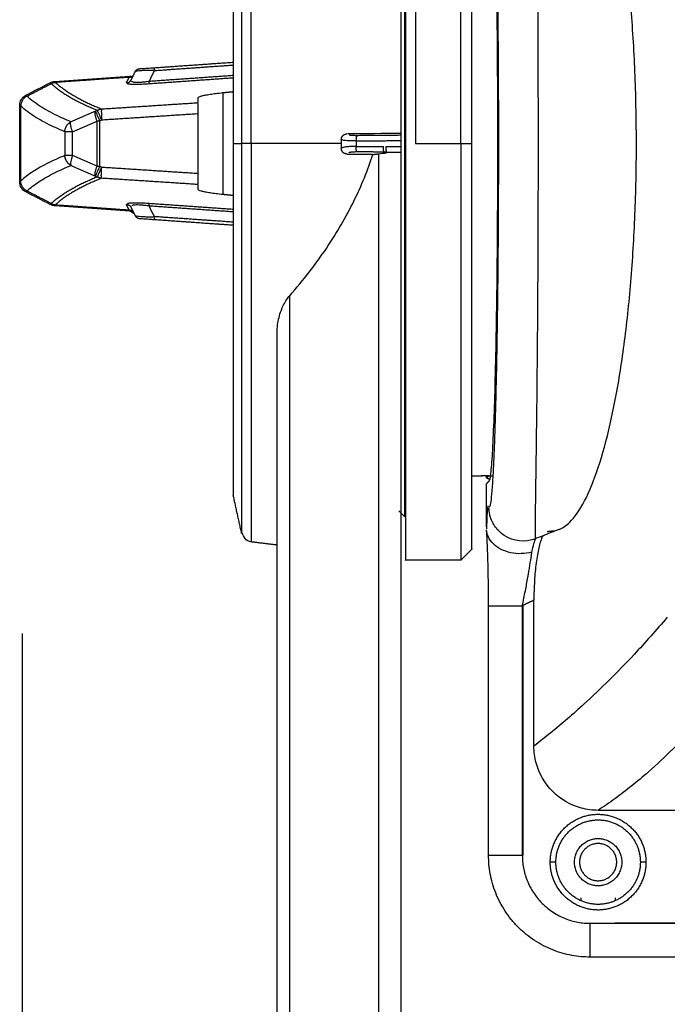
# Model space of a CAD drawing. Header units: millimetres. Extents: x 9946 to 11276, y -3292 to -1962.
# Tile 130 of 170: x 10752 to 10809, y -2225 to -2137. Entities that reach past the tile are written whole.
import ezdxf

# ---------------------------------------------------------------- set-up
doc = ezdxf.new("R2010")
doc.units = ezdxf.units.MM
doc.layers.add('ROXX NEO lite', color=7, linetype='Continuous', true_color=0x000000)
doc.dimstyles.get("Standard").update_dxf_attribs({"dimscale": 10, "dimtxt": 2.5, "dimasz": 3, "dimexe": 1, "dimexo": 0.5, "dimgap": 0.8, "dimtad": 1, "dimtoh": 1, "dimdec": 1, "dimzin": 1, "dimdsep": 46, "dimtxsty": 'Standard', "dimblk": 'OPEN90', "dimcen": 2.5, "dimadec": 1, "dimazin": 1, "dimtfac": 1, "dimtdec": 4, "dimtix": 1, "dimtofl": 0, "dimtmove": 1, "dimatfit": 3, "dimldrblk": 'OPEN90', "dimfxl": 1, "dimtolj": 1, "dimtzin": 1, "dimarcsym": 0})

# ---------------------------------------------------------------- blocks, each defined once
blk = doc.blocks.new('*D2')
at = {"layer": 'Defpoints', "color": 0}
for p in [(10752.196, -2185.885), (11119.696, -2185.885), (11119.696, -2408.445)]:
    blk.add_point(p, dxfattribs=at)
at = {"layer": 'ROXX NEO lite', "color": 0, "lineweight": -2}
for p, q in [((10752.196, -2191.886), (10752.196, -2411.446)), ((11119.696, -2191.886), (11119.696, -2411.446)), ((10758.197, -2408.445), (11113.695, -2408.445))]:
    blk.add_line(p, q, dxfattribs=at)
at = {"layer": 'ROXX NEO lite', "color": 0}
for points in [[(10758.197, -2407.445), (10758.197, -2409.445), (10752.196, -2408.445)], [(11113.695, -2409.445), (11113.695, -2407.445), (11119.696, -2408.445)]]:
    blk.add_solid(points, dxfattribs=at)
at = {"layer": 'ROXX NEO lite', "color": 0, "insert": (10935.946, -2401.544), "char_height": 9.0015, "attachment_point": 5}
blk.add_mtext('\\A1;367.5', dxfattribs=at)

msp = doc.modelspace()

# ---------------------------------------------------------------- linework, layer by layer
at = {"layer": 'ROXX NEO lite', "color": 18, "lineweight": -3, "true_color": 0x000000}
for points, weights in [([(10785.838, -2147.463), (10785.838, -2112.281), (10785.838, -2111.401)], [1, 0.724580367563, 1]), ([(10787.138, -2111.389), (10787.138, -2111.389), (10787.138, -2148.389)], [1, 0.707106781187, 1]), ([(10791.138, -2148.389), (10791.138, -2111.389), (10791.138, -2111.389)], [1, 0.707106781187, 1]), ([(10772.54, -2148.389), (10772.54, -2113.022), (10772.54, -2113.022)], [1, 0.707106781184, 1]), ([(10792.138, -2148.389), (10792.138, -2112.389), (10792.138, -2112.389)], [1, 0.707106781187, 1]), ([(10771.686, -2113.798), (10771.686, -2113.806), (10771.686, -2148.389)], [1, 0.707188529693, 1]), ([(10770.942, -2117.162), (10770.942, -2117.162), (10770.942, -2148.389)], [1, 0.707106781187, 1]), ([(10763.922, -2141.652), (10763.922, -2141.652), (10763.94, -2141.902)], [1, 0.866025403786, 1]), ([(10761.453, -2143.005), (10761.742, -2142.987), (10761.868, -2142.728)], [1, 0.865398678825, 1]), ([(10761.699, -2142.502), (10761.871, -2142.491), (10761.999, -2142.377)], [1, 0.915115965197, 0.937293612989]), ([(10754.785, -2143.066), (10756.117, -2144.305), (10758.872, -2145.424)], [1, 0.998562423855, 1]), ([(10755.165, -2142.957), (10756.492, -2144.196), (10759.243, -2145.313)], [1, 0.998555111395, 1]), ([(10763.497, -2143.091), (10763.496, -2143.066), (10763.48, -2142.844)], [1, 0.889801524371, 1]), ([(10758.872, -2145.424), (10759.047, -2145.331), (10759.243, -2145.313)], [1, 0.980517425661, 1]), ([(10759.243, -2145.313), (10759.202, -2145.406), (10759.26, -2146.306)], [1, 0.74255552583, 1]), ([(10758.851, -2146.386), (10758.578, -2145.701), (10758.71, -2145.502)], [1, 0.802832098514, 1]), ([(10758.71, -2145.502), (10758.736, -2145.643), (10759.095, -2146.386)], [1, 0.77124774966, 1]), ([(10758.872, -2145.424), (10758.902, -2145.564), (10759.26, -2146.306)], [1, 0.771505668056, 1]), ([(10755.992, -2147.337), (10756.002, -2146.732), (10756.533, -2146.453)], [1, 0.854954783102, 1]), ([(10756.675, -2147.337), (10756.401, -2146.65), (10756.533, -2146.453)], [1, 0.802280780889, 1]), ([(10759.095, -2146.386), (10758.97, -2146.386), (10758.851, -2146.386)], [1, 0.992274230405, 1]), ([(10756.675, -2147.337), (10756.111, -2147.337), (10755.992, -2147.337)], [1, 0.860974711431, 1]), ([(10780.538, -2148.026), (10780.538, -2147.553), (10781.017, -2147.532)], [1, 0.719847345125, 0.992988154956]), ([(10781.904, -2147.657), (10781.852, -2147.721), (10781.856, -2148.151)], [1, 0.758234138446, 1]), ([(10770.942, -2148.389), (10770.942, -2148.671), (10770.942, -2148.954)], [1, 0.999959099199, 1]), ([(10771.686, -2148.389), (10771.686, -2182.98), (10771.686, -2182.98)], [1, 0.707106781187, 1]), ([(10772.54, -2148.389), (10771.838, -2148.389), (10771.686, -2148.389)], [1, 0.816478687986, 1]), ([(10772.54, -2148.389), (10772.54, -2183.756), (10772.54, -2183.756)], [1, 0.70710678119, 1]), ([(10781.025, -2149.311), (10780.538, -2149.299), (10780.538, -2148.821)], [1, 0.716296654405, 1]), ([(10781.902, -2149.129), (10781.855, -2149.038), (10781.856, -2148.643)], [0.989074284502, 0.780519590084, 1]), ([(10784.321, -2149.137), (10784.273, -2149.055), (10784.273, -2148.647)], [1, 0.774920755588, 1]), ([(10784.491, -2148.648), (10784.488, -2149.044), (10784.534, -2149.135)], [1, 0.773016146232, 0.972249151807]), ([(10786.238, -2148.389), (10786.238, -2185.389), (10786.238, -2185.389)], [1, 0.707106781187, 1]), ([(10791.138, -2148.389), (10791.138, -2185.389), (10791.138, -2185.389)], [1, 0.707106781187, 1]), ([(10756.533, -2150.325), (10756.002, -2150.046), (10755.992, -2149.441)], [1, 0.854996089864, 1]), ([(10756.675, -2149.441), (10756.111, -2149.441), (10755.992, -2149.441)], [1, 0.860968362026, 1]), ([(10770.942, -2148.954), (10770.942, -2179.616), (10770.942, -2179.616)], [1, 0.71347316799, 1]), ([(10758.71, -2151.276), (10758.578, -2151.077), (10758.851, -2150.392)], [1, 0.802832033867, 1]), ([(10759.095, -2150.392), (10758.736, -2151.135), (10758.71, -2151.276)], [1, 0.771247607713, 1]), ([(10758.851, -2150.392), (10758.97, -2150.392), (10759.095, -2150.392)], [1, 0.992274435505, 1]), ([(10759.26, -2150.472), (10758.901, -2151.215), (10758.876, -2151.356)], [1, 0.771276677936, 1]), ([(10759.243, -2151.465), (10759.202, -2151.372), (10759.26, -2150.472)], [1, 0.742552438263, 1]), ([(10758.876, -2151.356), (10756.117, -2152.473), (10754.788, -2153.714)], [1, 0.998548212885, 1]), ([(10759.243, -2151.465), (10756.492, -2152.582), (10755.165, -2153.821)], [1, 0.998555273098, 1]), ([(10759.243, -2151.465), (10759.049, -2151.447), (10758.876, -2151.356)], [1, 0.980888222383, 1]), ([(10761.453, -2153.773), (10761.742, -2153.791), (10761.868, -2154.05)], [1, 0.865398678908, 1]), ([(10763.48, -2153.934), (10763.496, -2153.712), (10763.497, -2153.687)], [1, 0.88980152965, 1]), ([(10761.699, -2154.276), (10761.987, -2154.294), (10762.113, -2154.553)], [1, 0.865399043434, 1]), ([(10763.94, -2154.876), (10763.922, -2155.126), (10763.922, -2155.126)], [1, 0.866025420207, 1]), ([(10797.638, -2188.925), (10797.124, -2189.174), (10796.609, -2189.424)], [1, 0.999999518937, 1]), ([(10793.609, -2189.424), (10793.609, -2189.424), (10796.609, -2189.424)], [1, 0.707107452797, 1]), ([(10796.609, -2211.589), (10793.609, -2211.589), (10793.609, -2211.589)], [1, 0.707106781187, 1]), ([(10796.609, -2211.589), (10796.609, -2217.618), (10802.638, -2217.618)], [1, 0.707106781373, 1]), ([(10806.976, -2211.278), (10807.088, -2211.727), (10807.088, -2212.189)], [1, 0.992482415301, 1]), ([(10807.461, -2211.157), (10807.588, -2211.665), (10807.588, -2212.189)], [1, 0.992482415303, 1]), ([(10799.588, -2212.189), (10799.588, -2212.189), (10799.088, -2212.189)], [1, 0.707106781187, 1]), ([(10799.216, -2213.221), (10799.088, -2212.713), (10799.088, -2212.189)], [1, 0.992482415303, 1]), ([(10799.701, -2213.1), (10799.588, -2212.651), (10799.588, -2212.189)], [1, 0.992482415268, 1]), ([(10807.588, -2212.189), (10807.088, -2212.189), (10807.088, -2212.189)], [1, 0.707106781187, 1]), ([(10802.638, -2220.618), (10802.638, -2220.618), (10802.638, -2217.618)], [1, 0.707106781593, 1])]:
    msp.add_rational_spline(points, weights, degree=2, dxfattribs=at)
at = {"layer": 'ROXX NEO lite', "color": 18, "true_color": 0x000000}
for points, weights in [([(10786.238, -2111.389), (10786.238, -2111.389), (10786.238, -2148.389)], [1, 0.707106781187, 1]), ([(10786.238, -2111.389), (10786.238, -2111.389), (10786.238, -2148.389)], [1, 0.707106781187, 1]), ([(10762.212, -2142.023), (10762.338, -2141.763), (10762.626, -2141.743)], [1, 0.866025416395, 1]), ([(10762.212, -2142.023), (10762.338, -2141.763), (10762.626, -2141.743)], [1, 0.866025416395, 1]), ([(10792.138, -2184.389), (10792.138, -2184.389), (10792.138, -2148.389)], [1, 0.707106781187, 1]), ([(10792.138, -2184.389), (10792.138, -2184.389), (10792.138, -2148.389)], [1, 0.707106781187, 1]), ([(10754.788, -2153.714), (10754.966, -2153.805), (10755.165, -2153.821)], [1, 0.980520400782, 1]), ([(10754.788, -2153.714), (10754.966, -2153.805), (10755.165, -2153.821)], [1, 0.980520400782, 1]), ([(10762.212, -2154.755), (10762.338, -2155.015), (10762.626, -2155.035)], [1, 0.866025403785, 1]), ([(10762.212, -2154.755), (10762.338, -2155.015), (10762.626, -2155.035)], [1, 0.866025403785, 1]), ([(10802.638, -2220.618), (10793.609, -2220.618), (10793.609, -2211.589)], [1, 0.707106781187, 1]), ([(10802.638, -2220.618), (10793.609, -2220.618), (10793.609, -2211.589)], [1, 0.707106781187, 1])]:
    msp.add_rational_spline(points, weights, degree=2, dxfattribs=at)
at = {"layer": 'ROXX NEO lite', "color": 18, "lineweight": -3, "true_color": 0x000000}
for points, knots in [([(10797.788, -2113.308), (10797.772, -2113.298), (10797.746, -2113.448), (10797.743, -2114.799), (10797.777, -2117.343), (10797.826, -2120.732), (10797.882, -2125.151), (10797.933, -2130.295), (10797.973, -2136.039), (10797.998, -2142.135), (10798.008, -2148.418), (10797.998, -2154.723), (10797.972, -2160.933), (10797.93, -2166.74), (10797.878, -2171.942), (10797.827, -2175.997), (10797.781, -2179.187), (10797.744, -2181.95), (10797.743, -2183.272), (10797.771, -2183.476), (10797.789, -2183.468)], [-109.405513, -109.405513, -109.405513, -109.405513, -104.66258, -98.505957, -92.349335, -86.192713, -80.03609, -73.879468, -67.722846, -61.566223, -55.409601, -49.252979, -43.096356, -36.939734, -30.783112, -24.626489, -18.469867, -12.313245, -6.156622, -1.272798, -1.272798, -1.272798, -1.272798]), ([(10799.874, -2182.648), (10800.193, -2182.525), (10800.962, -2181.997), (10802.153, -2180.292), (10803.371, -2177.314), (10804.443, -2173.422), (10805.354, -2168.624), (10806.049, -2163.219), (10806.517, -2157.401), (10806.752, -2151.243), (10806.742, -2145.043), (10806.49, -2138.947), (10806.013, -2133.231), (10805.319, -2127.942), (10804.417, -2123.254), (10803.359, -2119.432), (10802.153, -2116.489), (10800.967, -2114.786), (10800.196, -2114.254), (10799.875, -2114.13)], [1.951586, 1.951586, 1.951586, 1.951586, 6.344317, 12.688634, 19.032952, 25.377269, 31.721586, 38.065903, 44.41022, 50.754537, 57.098855, 63.443172, 69.787489, 76.131806, 82.476123, 88.82044, 95.164758, 101.509075, 105.910209, 105.910209, 105.910209, 105.910209]), ([(10793.648, -2116.101), (10793.674, -2116.077), (10793.729, -2116.139), (10793.816, -2116.606), (10793.907, -2117.52), (10793.993, -2118.815), (10794.069, -2120.353), (10794.136, -2122.047), (10794.198, -2123.932), (10794.255, -2126.035), (10794.306, -2128.344), (10794.352, -2130.823), (10794.391, -2133.451), (10794.424, -2136.209), (10794.45, -2139.076), (10794.469, -2142.027), (10794.481, -2145.034), (10794.486, -2148.069), (10794.483, -2151.107), (10794.472, -2154.122), (10794.455, -2157.088), (10794.43, -2159.976), (10794.399, -2162.759), (10794.361, -2165.418), (10794.316, -2167.934), (10794.266, -2170.274), (10794.21, -2172.413), (10794.149, -2174.375), (10794.078, -2176.227), (10793.996, -2177.931), (10793.904, -2179.302), (10793.812, -2180.201), (10793.736, -2180.595), (10793.691, -2180.675), (10793.675, -2180.683)], [0, 0, 0, 0, 2.94987, 6.371772, 10.085697, 13.722929, 16.951564, 19.958894, 22.948641, 25.987543, 29.024913, 32.05069, 35.078334, 38.110382, 41.14483, 44.181944, 47.221349, 50.261325, 53.30107, 56.340691, 59.379824, 62.417361, 65.449714, 68.476511, 71.511295, 74.553761, 77.553996, 80.544478, 83.730774, 87.374218, 91.304928, 95.000187, 98.26502, 100.111394, 100.111394, 100.111394, 100.111394]), ([(10761.862, -2142.808), (10761.872, -2142.83), (10761.911, -2142.869), (10762.034, -2142.911), (10762.21, -2142.936), (10762.441, -2142.944), (10762.732, -2142.933), (10763.086, -2142.9), (10763.345, -2142.865), (10763.48, -2142.844)], [0.422039, 0.422039, 0.422039, 0.422039, 0.798963, 1.140719, 1.461432, 1.778098, 2.115112, 2.486031, 2.891667, 2.891667, 2.891667, 2.891667]), ([(10756.533, -2146.453), (10756.201, -2146.316), (10755.248, -2145.899), (10753.841, -2145.152), (10752.991, -2144.522), (10752.625, -2144.185)], [-26.065916, -26.065916, -26.065916, -26.065916, -21.089946, -11.115447, 0, 0, 0, 0]), ([(10755.992, -2147.337), (10755.658, -2147.2), (10754.705, -2146.784), (10753.296, -2146.035), (10752.447, -2145.406), (10752.08, -2145.068)], [0, 0, 0, 0, 4.988006, 14.98663, 26.128961, 26.128961, 26.128961, 26.128961]), ([(10781.247, -2147.62), (10781.274, -2147.624), (10781.33, -2147.632), (10781.423, -2147.641), (10781.523, -2147.648), (10781.634, -2147.654), (10781.761, -2147.657), (10781.854, -2147.657), (10781.904, -2147.657)], [0.6859952, 0.6859952, 0.6859952, 0.6859952, 0.815038, 0.9352805, 1.0532274, 1.1754139, 1.3084801, 1.4593573, 1.4593573, 1.4593573, 1.4593573]), ([(10755.992, -2149.441), (10755.468, -2149.657), (10754.427, -2150.127), (10753.098, -2150.882), (10752.385, -2151.428), (10752.08, -2151.71)], [-26.128391, -26.128391, -26.128391, -26.128391, -18.294229, -9.28101, 0, 0, 0, 0]), ([(10781.904, -2149.133), (10781.835, -2149.132), (10781.708, -2149.135), (10781.538, -2149.146), (10781.397, -2149.162), (10781.283, -2149.18), (10781.221, -2149.195), (10781.194, -2149.202)], [0, 0, 0, 0, 0.2068721, 0.3916737, 0.5605807, 0.7184322, 0.8661062, 0.8661062, 0.8661062, 0.8661062]), ([(10752.625, -2152.593), (10752.93, -2152.312), (10753.643, -2151.766), (10754.967, -2151.014), (10756.001, -2150.545), (10756.518, -2150.332)], [0, 0, 0, 0, 9.258618, 18.250091, 25.987246, 25.987246, 25.987246, 25.987246]), ([(10763.48, -2153.934), (10763.352, -2153.914), (10763.107, -2153.881), (10762.767, -2153.848), (10762.473, -2153.835), (10762.233, -2153.84), (10762.057, -2153.862), (10761.978, -2153.886), (10761.949, -2153.899)], [0, 0, 0, 0, 0.384793, 0.733225, 1.064828, 1.396609, 1.718737, 2.008787, 2.008787, 2.008787, 2.008787]), ([(10793.569, -2180.574), (10793.552, -2180.545), (10793.518, -2180.663), (10793.47, -2181.35), (10793.441, -2182.123), (10793.427, -2182.597)], [0, 0, 0, 0, 1.997316, 3.994753, 5.992191, 5.992191, 5.992191, 5.992191]), ([(10794.575, -2182.844), (10794.314, -2182.593), (10793.803, -2181.883), (10793.654, -2181.12), (10793.648, -2180.721)], [-2.555718, -2.555718, -2.555718, -2.555718, -1.518213, -0.053854, -0.053854, -0.053854, -0.053854]), ([(10797.448, -2184.656), (10797.156, -2184.739), (10796.513, -2184.838), (10795.563, -2184.752), (10794.695, -2184.447), (10794, -2183.951), (10793.563, -2183.343), (10793.446, -2182.89), (10793.431, -2182.682)], [-5.767145, -5.767145, -5.767145, -5.767145, -4.805954, -3.844763, -2.883572, -1.922382, -0.961191, -0.115056, -0.115056, -0.115056, -0.115056]), ([(10797.789, -2183.468), (10796.87, -2183.837), (10795.822, -2183.732), (10794.99, -2183.178), (10794.839, -2183.078), (10794.7, -2182.966), (10794.574, -2182.845)], [0.59613, 0.59613, 0.59613, 0.59613, 3.817532, 3.817532, 3.817532, 4.389658, 4.389658, 4.389658, 4.389658]), ([(10797.448, -2184.656), (10797.521, -2184.363), (10797.641, -2183.893), (10797.731, -2183.581), (10797.765, -2183.478)], [-3.785761, -3.785761, -3.785761, -3.785761, -2.548901, -1.522142, -1.522142, -1.522142, -1.522142]), ([(10798.428, -2183.212), (10798.402, -2183.262), (10798.327, -2183.423), (10798.205, -2183.761), (10798.067, -2184.279), (10797.943, -2184.897), (10797.835, -2185.61), (10797.748, -2186.39), (10797.685, -2187.223), (10797.647, -2188.079), (10797.638, -2188.643), (10797.638, -2188.925)], [-6.999162, -6.999162, -6.999162, -6.999162, -6.578724, -5.756384, -4.934043, -4.111703, -3.289362, -2.467022, -1.644681, -0.822341, 0, 0, 0, 0]), ([(10796.609, -2189.424), (10796.703, -2188.981), (10796.878, -2188.12), (10797.105, -2186.91), (10797.286, -2185.841), (10797.392, -2185.113), (10797.437, -2184.752), (10797.448, -2184.656)], [-5.368317, -5.368317, -5.368317, -5.368317, -4.040439, -2.792854, -1.6008, -0.442803, 0, 0, 0, 0]), ([(10809.475, -2190.447), (10808.5, -2191.584), (10806.046, -2194.35), (10802.598, -2197.765), (10799.626, -2200.336), (10798.136, -2201.51), (10797.638, -2201.889)], [0.068241, 0.068241, 0.068241, 0.068241, 14.270624, 35.574197, 49.77658, 56.877768, 56.877768, 56.877768, 56.877768]), ([(10815.256, -2196.189), (10815.229, -2196.223), (10814.241, -2197.492), (10811.748, -2200.423), (10808.306, -2203.849), (10805.328, -2206.236), (10803.836, -2207.264), (10803.337, -2207.589)], [-57.635519, -57.635519, -57.635519, -57.635519, -57.237493, -42.92812, -21.464059, -7.154685, 0, 0, 0, 0]), ([(10803.337, -2207.589), (10802.841, -2207.589), (10801.347, -2207.393), (10799.119, -2206.108), (10797.834, -2203.879), (10797.639, -2202.386), (10797.638, -2201.889)], [-9.15083, -9.15083, -9.15083, -9.15083, -7.627172, -4.576069, -1.524966, 0, 0, 0, 0])]:
    msp.add_open_spline(points, degree=3, knots=knots, dxfattribs=at)
for points, weights, knots in [([(10786.138, -2115.289), (10786.138, -2115.289), (10786.138, -2148.389), (10786.138, -2181.489), (10786.138, -2181.489)], [1, 0.707106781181, 1, 0.707106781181, 1], [0, 0, 0, 51.993441, 51.993441, 103.986881, 103.986881, 103.986881]), ([(10799.088, -2212.189), (10799.088, -2208.431), (10802.818, -2207.971), (10806.548, -2207.511), (10807.461, -2211.157)], [1, 0.749128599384, 1, 0.749128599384, 1], [0, 0, 0, 6.154431, 6.154431, 12.308862, 12.308862, 12.308862]), ([(10799.588, -2212.189), (10799.588, -2208.873), (10802.88, -2208.467), (10806.171, -2208.061), (10806.976, -2211.278)], [1, 0.749128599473, 1, 0.749128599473, 1], [-10.86076, -10.86076, -10.86076, -5.43038, -5.43038, 0, 0, 0]), ([(10801.238, -2212.189), (10801.238, -2210.089), (10803.338, -2210.089), (10805.438, -2210.089), (10805.438, -2212.189)], [1, 0.707106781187, 1, 0.707106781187, 1], [0, 0, 0, 3.298672, 3.298672, 6.597345, 6.597345, 6.597345]), ([(10804.988, -2212.189), (10804.988, -2210.539), (10803.338, -2210.539), (10801.688, -2210.539), (10801.688, -2212.189)], [1, 0.707106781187, 1, 0.707106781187, 1], [-5.183628, -5.183628, -5.183628, -2.591814, -2.591814, 0, 0, 0]), ([(10807.588, -2212.189), (10807.588, -2215.947), (10803.859, -2216.407), (10800.129, -2216.867), (10799.216, -2213.221)], [1, 0.749128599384, 1, 0.749128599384, 1], [0, 0, 0, 6.154431, 6.154431, 12.308862, 12.308862, 12.308862]), ([(10807.088, -2212.189), (10807.088, -2215.505), (10803.797, -2215.911), (10800.506, -2216.317), (10799.701, -2213.1)], [1, 0.749128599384, 1, 0.749128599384, 1], [-10.86076, -10.86076, -10.86076, -5.43038, -5.43038, 0, 0, 0]), ([(10805.438, -2212.189), (10805.438, -2214.289), (10803.338, -2214.289), (10801.238, -2214.289), (10801.238, -2212.189)], [1, 0.707106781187, 1, 0.707106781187, 1], [0, 0, 0, 3.298672, 3.298672, 6.597345, 6.597345, 6.597345]), ([(10801.688, -2212.189), (10801.688, -2213.839), (10803.338, -2213.839), (10804.988, -2213.839), (10804.988, -2212.189)], [1, 0.707106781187, 1, 0.707106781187, 1], [-5.183628, -5.183628, -5.183628, -2.591814, -2.591814, 0, 0, 0])]:
    msp.add_rational_spline(points, weights, degree=2, knots=knots, dxfattribs=at)
at = {"layer": 'ROXX NEO lite', "color": 18, "true_color": 0x000000}
for points, degree in [([(10793.64, -2118.399), (10793.691, -2118.451), (10793.792, -2118.928), (10793.938, -2120.754), (10794.071, -2123.618), (10794.186, -2127.349), (10794.282, -2131.905), (10794.352, -2137.048), (10794.395, -2142.609), (10794.41, -2148.384), (10794.395, -2154.167), (10794.352, -2159.75), (10794.281, -2164.917), (10794.185, -2169.481), (10794.069, -2173.2), (10793.936, -2176.046), (10793.791, -2177.854), (10793.691, -2178.328), (10793.64, -2178.379)], 3), ([(10793.64, -2118.399), (10793.691, -2118.451), (10793.792, -2118.928), (10793.938, -2120.754), (10794.071, -2123.618), (10794.186, -2127.349), (10794.282, -2131.905), (10794.352, -2137.048), (10794.395, -2142.609), (10794.41, -2148.384), (10794.395, -2154.167), (10794.352, -2159.75), (10794.281, -2164.917), (10794.185, -2169.481), (10794.069, -2173.2), (10793.936, -2176.046), (10793.791, -2177.854), (10793.691, -2178.328), (10793.64, -2178.379)], 3), ([(10763.922, -2141.652), (10767.434, -2141.407), (10770.946, -2141.161)], 2), ([(10763.922, -2141.652), (10767.434, -2141.407), (10770.946, -2141.161)], 2), ([(10755.083, -2142.87), (10757.304, -2142.715), (10759.526, -2142.559), (10761.748, -2142.404)], 3), ([(10755.083, -2142.87), (10757.304, -2142.715), (10759.526, -2142.559), (10761.748, -2142.404)], 3), ([(10761.748, -2142.404), (10761.789, -2142.401), (10761.83, -2142.393), (10761.87, -2142.38)], 3), ([(10761.748, -2142.404), (10761.789, -2142.401), (10761.83, -2142.393), (10761.87, -2142.38)], 3), ([(10762.212, -2142.023), (10762.04, -2142.375), (10761.868, -2142.728)], 2), ([(10762.212, -2142.023), (10762.04, -2142.375), (10761.868, -2142.728)], 2), ([(10752.522, -2144.102), (10753.246, -2143.728), (10753.97, -2143.354), (10754.693, -2142.98)], 3), ([(10752.522, -2144.102), (10753.246, -2143.728), (10753.97, -2143.354), (10754.693, -2142.98)], 3), ([(10754.693, -2142.979), (10754.814, -2142.917), (10754.947, -2142.88), (10755.083, -2142.87)], 3), ([(10754.693, -2142.979), (10754.814, -2142.917), (10754.947, -2142.88), (10755.083, -2142.87)], 3), ([(10754.781, -2143.062), (10754.898, -2143.001), (10755.03, -2142.964), (10755.162, -2142.953)], 3), ([(10754.781, -2143.062), (10754.898, -2143.001), (10755.03, -2142.964), (10755.162, -2142.953)], 3), ([(10752.619, -2144.179), (10752.538, -2144.221), (10752.388, -2144.327), (10752.213, -2144.54), (10752.102, -2144.791), (10752.076, -2144.973), (10752.075, -2145.064)], 3), ([(10752.619, -2144.179), (10752.538, -2144.221), (10752.388, -2144.327), (10752.213, -2144.54), (10752.102, -2144.791), (10752.076, -2144.973), (10752.075, -2145.064)], 3), ([(10751.981, -2151.788), (10751.981, -2148.389), (10751.981, -2144.99)], 2), ([(10751.981, -2151.788), (10751.981, -2148.389), (10751.981, -2144.99)], 2), ([(10752.522, -2152.677), (10752.19, -2152.505), (10751.981, -2152.162), (10751.981, -2151.788)], 3), ([(10752.522, -2152.677), (10752.19, -2152.505), (10751.981, -2152.162), (10751.981, -2151.788)], 3), ([(10754.693, -2153.798), (10753.97, -2153.424), (10753.246, -2153.05), (10752.522, -2152.676)], 3), ([(10754.693, -2153.798), (10753.97, -2153.424), (10753.246, -2153.05), (10752.522, -2152.676)], 3), ([(10754.783, -2153.714), (10753.702, -2153.156), (10752.621, -2152.597)], 2), ([(10754.783, -2153.714), (10753.702, -2153.156), (10752.621, -2152.597)], 2), ([(10755.083, -2153.908), (10754.947, -2153.898), (10754.814, -2153.861), (10754.693, -2153.799)], 3), ([(10755.083, -2153.908), (10754.947, -2153.898), (10754.814, -2153.861), (10754.693, -2153.799)], 3), ([(10761.748, -2154.374), (10759.526, -2154.218), (10757.304, -2154.063), (10755.083, -2153.908)], 3), ([(10761.748, -2154.374), (10759.526, -2154.218), (10757.304, -2154.063), (10755.083, -2153.908)], 3), ([(10761.868, -2154.05), (10762.04, -2154.403), (10762.212, -2154.755)], 2), ([(10761.868, -2154.05), (10762.04, -2154.403), (10762.212, -2154.755)], 2), ([(10762.08, -2154.592), (10761.992, -2154.528), (10761.848, -2154.432), (10761.741, -2154.393)], 3), ([(10762.08, -2154.592), (10761.992, -2154.528), (10761.848, -2154.432), (10761.741, -2154.393)], 3), ([(10763.922, -2155.126), (10767.432, -2155.371), (10770.942, -2155.617)], 2), ([(10763.922, -2155.126), (10767.432, -2155.371), (10770.942, -2155.617)], 2), ([(10774.838, -2304.239), (10774.838, -2234.724), (10774.838, -2165.208)], 2), ([(10774.838, -2304.239), (10774.838, -2234.724), (10774.838, -2165.208)], 2), ([(10792.138, -2177.889), (10792.562, -2177.889), (10792.986, -2177.889)], 2), ([(10792.138, -2177.889), (10792.562, -2177.889), (10792.986, -2177.889)], 2), ([(10792.986, -2177.889), (10793.004, -2177.889), (10793.021, -2177.884), (10793.039, -2177.875)], 3), ([(10792.986, -2177.889), (10793.004, -2177.889), (10793.021, -2177.884), (10793.039, -2177.875)], 3), ([(10793.619, -2177.889), (10793.303, -2177.889), (10792.986, -2177.889)], 2), ([(10793.619, -2177.889), (10793.303, -2177.889), (10792.986, -2177.889)], 2), ([(10793.426, -2178.083), (10793.426, -2177.986), (10793.426, -2177.889)], 2), ([(10793.426, -2178.083), (10793.426, -2177.986), (10793.426, -2177.889)], 2), ([(10793.71, -2178.208), (10793.568, -2178.146), (10793.426, -2178.083)], 2), ([(10793.71, -2178.208), (10793.568, -2178.146), (10793.426, -2178.083)], 2), ([(10793.64, -2178.379), (10793.533, -2178.486), (10793.426, -2178.593)], 2), ([(10793.64, -2178.379), (10793.533, -2178.486), (10793.426, -2178.593)], 2), ([(10793.426, -2182.426), (10793.426, -2180.51), (10793.426, -2178.593)], 2), ([(10793.426, -2182.426), (10793.426, -2180.51), (10793.426, -2178.593)], 2), ([(10771.686, -2182.98), (10771.314, -2181.298), (10770.942, -2179.616)], 2), ([(10771.686, -2182.98), (10771.314, -2181.298), (10770.942, -2179.616)], 2), ([(10786.138, -2181.489), (10786.212, -2181.489), (10786.285, -2181.489)], 2), ([(10786.138, -2181.489), (10786.212, -2181.489), (10786.285, -2181.489)], 2), ([(10774.838, -2184.038), (10773.689, -2183.897), (10772.54, -2183.756)], 2), ([(10774.838, -2184.038), (10773.689, -2183.897), (10772.54, -2183.756)], 2), ([(10792.138, -2184.389), (10791.638, -2184.889), (10791.138, -2185.389)], 2), ([(10792.138, -2184.389), (10791.638, -2184.889), (10791.138, -2185.389)], 2), ([(10787.138, -2185.389), (10786.688, -2185.389), (10786.238, -2185.389)], 2), ([(10787.138, -2185.389), (10786.688, -2185.389), (10786.238, -2185.389)], 2), ([(10793.609, -2211.589), (10793.609, -2200.507), (10793.609, -2189.424)], 2), ([(10793.609, -2211.589), (10793.609, -2200.507), (10793.609, -2189.424)], 2), ([(10931.311, -2220.618), (10866.975, -2220.618), (10802.638, -2220.618)], 2), ([(10931.311, -2220.618), (10866.975, -2220.618), (10802.638, -2220.618)], 2)]:
    msp.add_open_spline(points, degree=degree, dxfattribs=at)
for points, knots in [([(10762.779, -2141.732), (10762.77, -2141.733), (10762.718, -2141.736), (10762.682, -2141.739), (10762.661, -2141.741)], [-0.6769592, -0.6769592, -0.6769592, -0.6769592, -0.6159743, -0.3261908, -0.3261908, -0.3261908, -0.3261908]), ([(10762.779, -2141.732), (10762.77, -2141.733), (10762.718, -2141.736), (10762.682, -2141.739), (10762.661, -2141.741)], [-0.6769592, -0.6769592, -0.6769592, -0.6769592, -0.6159743, -0.3261908, -0.3261908, -0.3261908, -0.3261908]), ([(10762.74, -2141.735), (10762.776, -2141.732), (10762.866, -2141.726), (10763.053, -2141.713), (10763.294, -2141.696), (10763.59, -2141.676), (10763.808, -2141.66), (10763.922, -2141.652)], [-1.487656, -1.487656, -1.487656, -1.487656, -1.214172, -0.942296, -0.654569, -0.340938, 0, 0, 0, 0]), ([(10762.74, -2141.735), (10762.776, -2141.732), (10762.866, -2141.726), (10763.053, -2141.713), (10763.294, -2141.696), (10763.59, -2141.676), (10763.808, -2141.66), (10763.922, -2141.652)], [-1.487656, -1.487656, -1.487656, -1.487656, -1.214172, -0.942296, -0.654569, -0.340938, 0, 0, 0, 0]), ([(10751.981, -2144.99), (10751.981, -2144.807), (10752.031, -2144.627), (10752.127, -2144.47), (10752.223, -2144.312), (10752.36, -2144.185), (10752.522, -2144.101)], [0.100144, 0.100144, 0.100144, 0.100144, 0.657049, 0.657049, 0.657049, 1.213941, 1.213941, 1.213941, 1.213941]), ([(10751.981, -2144.99), (10751.981, -2144.807), (10752.031, -2144.627), (10752.127, -2144.47), (10752.223, -2144.312), (10752.36, -2144.185), (10752.522, -2144.101)], [0.100144, 0.100144, 0.100144, 0.100144, 0.657049, 0.657049, 0.657049, 1.213941, 1.213941, 1.213941, 1.213941]), ([(10762.661, -2155.037), (10762.682, -2155.039), (10762.742, -2155.043), (10762.889, -2155.053), (10763.088, -2155.067), (10763.332, -2155.084), (10763.614, -2155.104), (10763.817, -2155.118), (10763.922, -2155.126)], [0.326191, 0.326191, 0.326191, 0.326191, 0.615974, 0.896964, 1.181483, 1.466101, 1.758788, 2.073458, 2.073458, 2.073458, 2.073458]), ([(10762.661, -2155.037), (10762.682, -2155.039), (10762.742, -2155.043), (10762.889, -2155.053), (10763.088, -2155.067), (10763.332, -2155.084), (10763.614, -2155.104), (10763.817, -2155.118), (10763.922, -2155.126)], [0.326191, 0.326191, 0.326191, 0.326191, 0.615974, 0.896964, 1.181483, 1.466101, 1.758788, 2.073458, 2.073458, 2.073458, 2.073458]), ([(10772.54, -2183.756), (10772.321, -2183.729), (10772.119, -2183.626), (10771.914, -2183.339), (10771.818, -2183.13), (10771.743, -2182.955)], [0.140578, 0.140578, 0.140578, 0.140578, 0.90832, 0.90832, 1.370862, 1.370862, 1.370862, 1.370862]), ([(10772.54, -2183.756), (10772.321, -2183.729), (10772.119, -2183.626), (10771.914, -2183.339), (10771.818, -2183.13), (10771.743, -2182.955)], [0.140578, 0.140578, 0.140578, 0.140578, 0.90832, 0.90832, 1.370862, 1.370862, 1.370862, 1.370862]), ([(10793.609, -2189.424), (10793.609, -2188.799), (10793.605, -2188.172), (10793.598, -2187.559), (10793.591, -2186.982), (10793.581, -2186.416), (10793.568, -2185.873), (10793.556, -2185.354), (10793.54, -2184.856), (10793.522, -2184.391), (10793.504, -2183.941), (10793.484, -2183.521), (10793.462, -2183.148), (10793.452, -2182.983), (10793.441, -2182.827), (10793.431, -2182.682)], [0.35729, 0.35729, 0.35729, 0.35729, 2.238233, 2.238233, 2.238233, 4.007641, 4.007641, 4.007641, 5.700365, 5.700365, 5.700365, 7.345046, 7.345046, 7.345046, 8.071805, 8.071805, 8.071805, 8.071805]), ([(10793.609, -2189.424), (10793.609, -2188.799), (10793.605, -2188.172), (10793.598, -2187.559), (10793.591, -2186.982), (10793.581, -2186.416), (10793.568, -2185.873), (10793.556, -2185.354), (10793.54, -2184.856), (10793.522, -2184.391), (10793.504, -2183.941), (10793.484, -2183.521), (10793.462, -2183.148), (10793.452, -2182.983), (10793.441, -2182.827), (10793.431, -2182.682)], [0.35729, 0.35729, 0.35729, 0.35729, 2.238233, 2.238233, 2.238233, 4.007641, 4.007641, 4.007641, 5.700365, 5.700365, 5.700365, 7.345046, 7.345046, 7.345046, 8.071805, 8.071805, 8.071805, 8.071805])]:
    msp.add_open_spline(points, degree=3, knots=knots, dxfattribs=at)
at = {"layer": 'ROXX NEO lite', "color": 18, "lineweight": -3, "true_color": 0x000000}
for points, degree in [([(10763.94, -2141.902), (10767.441, -2141.657), (10770.942, -2141.412)], 2), ([(10761.699, -2142.502), (10758.432, -2142.73), (10755.165, -2142.957)], 2), ([(10761.453, -2143.005), (10761.576, -2142.754), (10761.699, -2142.502)], 2), ([(10761.699, -2142.502), (10761.722, -2142.456), (10761.737, -2142.426), (10761.744, -2142.412)], 3), ([(10763.94, -2141.902), (10763.773, -2141.898), (10763.455, -2141.896), (10763.065, -2141.902), (10762.696, -2141.92), (10762.433, -2141.947), (10762.324, -2141.969), (10762.284, -2141.982)], 3), ([(10763.94, -2141.902), (10763.71, -2142.373), (10763.48, -2142.844)], 2), ([(10763.48, -2142.844), (10767.215, -2142.582), (10770.949, -2142.319)], 2), ([(10770.963, -2142.566), (10767.23, -2142.829), (10763.497, -2143.091)], 2), ([(10752.621, -2144.181), (10753.702, -2143.623), (10754.783, -2143.064)], 2), ([(10754.703, -2142.989), (10754.716, -2143.001), (10754.742, -2143.025), (10754.781, -2143.062)], 3), ([(10763.497, -2143.091), (10763.4, -2143.098), (10763.211, -2143.11), (10762.944, -2143.124), (10762.697, -2143.134), (10762.471, -2143.139), (10762.268, -2143.141), (10762.086, -2143.139), (10761.922, -2143.133), (10761.779, -2143.123), (10761.657, -2143.109), (10761.592, -2143.097), (10761.564, -2143.09)], 3), ([(10752.619, -2144.179), (10752.576, -2144.145), (10752.547, -2144.122), (10752.533, -2144.11)], 3), ([(10767.838, -2144.307), (10767.838, -2144.285), (10767.886, -2144.239), (10768.092, -2144.163), (10768.425, -2144.084), (10768.868, -2144.006), (10769.405, -2143.931), (10769.803, -2143.887), (10770.014, -2143.866)], 3), ([(10767.838, -2144.754), (10767.838, -2144.531), (10767.838, -2144.307)], 2), ([(10770.014, -2143.866), (10770.496, -2143.818), (10770.978, -2143.771)], 2), ([(10770.014, -2143.866), (10770.014, -2148.389), (10770.014, -2152.912)], 2), ([(10752.08, -2151.71), (10752.08, -2148.389), (10752.08, -2145.068)], 2), ([(10759.243, -2145.313), (10763.541, -2145.034), (10767.838, -2144.754)], 2), ([(10767.838, -2145.748), (10767.838, -2145.647), (10767.838, -2145.455), (10767.838, -2145.185), (10767.838, -2144.966), (10767.838, -2144.864), (10767.838, -2144.826)], 3), ([(10758.71, -2145.502), (10757.622, -2145.978), (10756.533, -2146.453)], 2), ([(10758.872, -2145.424), (10758.791, -2145.463), (10758.71, -2145.502)], 2), ([(10767.838, -2145.748), (10763.549, -2146.027), (10759.26, -2146.306)], 2), ([(10767.838, -2151.03), (10767.838, -2148.389), (10767.838, -2145.748)], 2), ([(10756.675, -2147.337), (10757.763, -2146.861), (10758.851, -2146.386)], 2), ([(10758.851, -2150.392), (10758.851, -2148.389), (10758.851, -2146.386)], 2), ([(10759.26, -2146.306), (10759.178, -2146.346), (10759.095, -2146.386)], 2), ([(10759.095, -2150.392), (10759.095, -2148.389), (10759.095, -2146.386)], 2), ([(10755.992, -2147.337), (10755.992, -2148.389), (10755.992, -2149.441)], 2), ([(10756.675, -2149.441), (10756.675, -2148.389), (10756.675, -2147.337)], 2), ([(10781.083, -2147.502), (10782.668, -2147.489), (10784.253, -2147.476), (10785.838, -2147.463)], 3), ([(10781.904, -2147.657), (10783.871, -2147.641), (10785.838, -2147.625)], 2), ([(10785.838, -2147.625), (10785.838, -2147.544), (10785.838, -2147.463)], 2), ([(10785.838, -2148.119), (10785.838, -2147.975), (10785.838, -2147.775), (10785.838, -2147.646), (10785.838, -2147.625)], 3), ([(10770.942, -2148.389), (10771.314, -2148.389), (10771.686, -2148.389)], 2), ([(10780.538, -2148.389), (10776.539, -2148.389), (10772.54, -2148.389)], 2), ([(10780.538, -2148.026), (10780.538, -2148.396), (10780.538, -2148.766)], 2), ([(10781.856, -2148.643), (10781.698, -2148.643), (10781.402, -2148.65), (10781.096, -2148.67), (10780.771, -2148.711), (10780.594, -2148.758), (10780.538, -2148.8), (10780.538, -2148.821)], 3), ([(10781.856, -2148.151), (10781.696, -2148.152), (10781.394, -2148.148), (10781.068, -2148.134), (10780.74, -2148.102), (10780.641, -2148.081), (10780.603, -2148.068)], 3), ([(10781.856, -2148.151), (10783.847, -2148.135), (10785.838, -2148.119)], 2), ([(10781.856, -2148.151), (10781.856, -2148.397), (10781.856, -2148.643)], 2), ([(10781.856, -2148.643), (10783.065, -2148.645), (10784.273, -2148.647)], 2), ([(10784.491, -2148.648), (10785.165, -2148.654), (10785.838, -2148.659)], 2), ([(10785.838, -2148.659), (10785.838, -2148.389), (10785.838, -2148.119)], 2), ([(10785.838, -2149.153), (10785.838, -2149.132), (10785.838, -2149.003), (10785.838, -2148.803), (10785.838, -2148.659)], 3), ([(10787.138, -2148.389), (10789.138, -2148.389), (10791.138, -2148.389)], 2), ([(10791.138, -2148.389), (10791.638, -2148.389), (10792.138, -2148.389)], 2), ([(10756.675, -2149.441), (10756.636, -2149.539), (10756.567, -2149.736), (10756.506, -2150.002), (10756.492, -2150.211), (10756.514, -2150.297), (10756.533, -2150.325)], 3), ([(10758.851, -2150.392), (10757.763, -2149.917), (10756.675, -2149.441)], 2), ([(10775.953, -2161.896), (10777.181, -2160.504), (10779.344, -2157.691), (10781.777, -2153.481), (10782.893, -2150.724), (10783.339, -2149.361)], 3), ([(10783.339, -2149.361), (10782.568, -2149.36), (10781.797, -2149.358), (10781.025, -2149.357)], 3), ([(10784.321, -2149.137), (10783.112, -2149.135), (10781.904, -2149.133)], 2), ([(10783.339, -2149.361), (10783.591, -2149.327), (10783.842, -2149.293)], 2), ([(10783.842, -2149.293), (10784.065, -2149.263), (10784.299, -2149.238), (10784.545, -2149.22)], 3), ([(10783.842, -2149.293), (10783.842, -2226.766), (10783.842, -2304.239)], 2), ([(10784.539, -2149.142), (10784.43, -2149.14), (10784.321, -2149.137)], 2), ([(10784.539, -2149.142), (10785.189, -2149.148), (10785.838, -2149.153)], 2), ([(10785.838, -2248.592), (10785.838, -2198.884), (10785.838, -2149.176)], 2), ([(10756.533, -2150.325), (10757.622, -2150.8), (10758.71, -2151.276)], 2), ([(10759.095, -2150.392), (10759.178, -2150.432), (10759.26, -2150.472)], 2), ([(10759.26, -2150.472), (10763.549, -2150.751), (10767.838, -2151.03)], 2), ([(10758.71, -2151.276), (10758.793, -2151.316), (10758.876, -2151.356)], 2), ([(10767.838, -2152.024), (10763.541, -2151.744), (10759.243, -2151.465)], 2), ([(10767.838, -2151.952), (10767.838, -2151.914), (10767.838, -2151.812), (10767.838, -2151.593), (10767.838, -2151.323), (10767.838, -2151.131), (10767.838, -2151.03)], 3), ([(10751.996, -2151.776), (10752.011, -2151.764), (10752.038, -2151.744), (10752.075, -2151.714)], 3), ([(10752.625, -2152.593), (10752.548, -2152.554), (10752.399, -2152.451), (10752.218, -2152.234), (10752.105, -2151.976), (10752.081, -2151.796), (10752.08, -2151.71)], 3), ([(10767.838, -2152.471), (10767.838, -2152.247), (10767.838, -2152.024)], 2), ([(10752.533, -2152.668), (10752.547, -2152.656), (10752.576, -2152.633), (10752.619, -2152.598)], 3), ([(10770.014, -2152.912), (10769.803, -2152.891), (10769.405, -2152.847), (10768.868, -2152.772), (10768.425, -2152.694), (10768.092, -2152.615), (10767.886, -2152.539), (10767.838, -2152.493), (10767.838, -2152.471)], 3), ([(10770.95, -2153.005), (10770.482, -2152.958), (10770.014, -2152.912)], 2), ([(10754.781, -2153.716), (10754.742, -2153.752), (10754.716, -2153.777), (10754.703, -2153.789)], 3), ([(10755.162, -2153.825), (10755.131, -2153.857), (10755.109, -2153.88), (10755.097, -2153.893)], 3), ([(10755.165, -2153.821), (10758.432, -2154.048), (10761.699, -2154.276)], 2), ([(10761.699, -2154.276), (10761.576, -2154.024), (10761.453, -2153.773)], 2), ([(10761.564, -2153.688), (10761.592, -2153.681), (10761.657, -2153.669), (10761.779, -2153.655), (10761.923, -2153.645), (10762.087, -2153.639), (10762.269, -2153.637), (10762.473, -2153.639), (10762.698, -2153.644), (10762.945, -2153.654), (10763.212, -2153.668), (10763.401, -2153.68), (10763.497, -2153.687)], 3), ([(10770.982, -2154.461), (10767.231, -2154.197), (10763.48, -2153.934)], 2), ([(10763.94, -2154.876), (10763.71, -2154.405), (10763.48, -2153.934)], 2), ([(10763.497, -2153.687), (10767.232, -2153.949), (10770.966, -2154.212)], 2), ([(10762.212, -2154.755), (10762.22, -2154.771), (10762.278, -2154.8), (10762.439, -2154.832), (10762.715, -2154.86), (10763.084, -2154.877), (10763.474, -2154.882), (10763.781, -2154.88), (10763.94, -2154.876)], 3), ([(10770.969, -2155.368), (10767.455, -2155.122), (10763.94, -2154.876)], 2), ([(10774.838, -2165.208), (10774.838, -2164.96), (10774.871, -2164.479), (10774.995, -2163.813), (10775.181, -2163.212), (10775.411, -2162.686), (10775.675, -2162.239), (10775.86, -2162.001), (10775.953, -2161.896)], 3), ([(10775.953, -2304.239), (10775.953, -2233.067), (10775.953, -2161.896)], 2), ([(10793.619, -2177.889), (10793.522, -2177.986), (10793.426, -2178.083)], 2), ([(10793.619, -2177.889), (10793.806, -2177.889), (10793.993, -2177.889)], 2), ([(10785.638, -2180.989), (10785.888, -2181.239), (10786.138, -2181.489)], 2), ([(10793.571, -2180.679), (10793.57, -2180.644), (10793.569, -2180.609), (10793.569, -2180.574)], 3), ([(10799.874, -2182.647), (10799.175, -2182.917), (10798.476, -2183.191), (10797.788, -2183.467)], 3), ([(10798.803, -2182.833), (10799.125, -2182.794), (10799.446, -2182.756)], 2), ([(10791.138, -2185.389), (10789.138, -2185.389), (10787.138, -2185.389)], 2), ([(10797.638, -2201.889), (10797.638, -2195.407), (10797.638, -2188.925)], 2), ([(10796.609, -2189.424), (10796.609, -2200.507), (10796.609, -2211.589)], 2), ([(10796.643, -2189.408), (10796.643, -2200.498), (10796.643, -2211.589)], 2), ([(10811.777, -2207.589), (10807.557, -2207.589), (10803.337, -2207.589)], 2), ([(10801.838, -2215.626), (10801.838, -2215.489), (10801.838, -2215.351)], 2), ([(10804.838, -2215.351), (10804.838, -2215.489), (10804.838, -2215.626)], 2), ([(10802.638, -2217.618), (10867.019, -2217.618), (10931.399, -2217.618)], 2), ([(10804.838, -2217.585), (10836.538, -2217.585), (10868.238, -2217.585)], 2)]:
    msp.add_open_spline(points, degree=degree, dxfattribs=at)

# ---------------------------------------------------------------- dimensions: what is measured, and where the dimension line sits
at = {"layer": 'ROXX NEO lite', "color": 5, "true_color": 0x0000ff}
dim = msp.add_linear_dim(base=(11119.696, -2408.445), p1=(10752.196, -2185.885), p2=(11119.696, -2185.885), dimstyle='Standard', override={"dimscale": 3.0005, "dimtxt": 3, "dimasz": 2, "dimexe": 1, "dimexo": 2, "dimgap": 0.8, "dimtad": 1, "dimtih": 0, "dimtoh": 0, "dimdec": 1, "dimlfac": 1, "dimzin": 1, "dimtxsty": 'Standard', "dimsah": 0, "dimcen": 2.5, "dimadec": 1, "dimazin": 1, "dimtix": 0, "dimtmove": 0, "dimtzin": 1}, dxfattribs=at)
dim.commit()
dim.dimension.update_dxf_attribs({"geometry": '*D2', "text_midpoint": (10935.946, -2401.544)})

doc.saveas('drawing.dxf')
